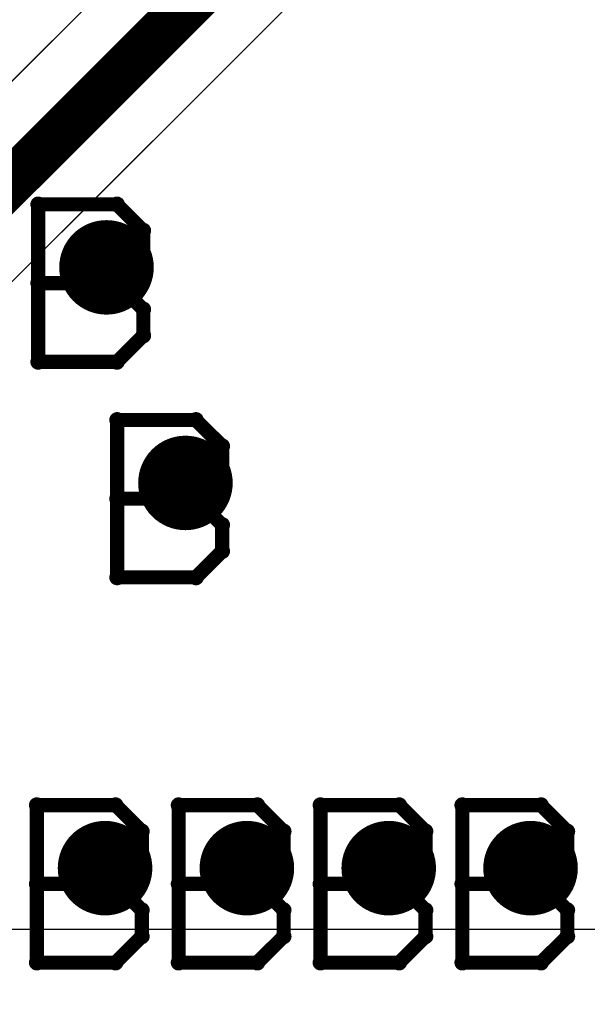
# Model space of a CAD drawing. Extents: x -1.5 to 9, y -3 to 5.
# Tile 83 of 256: x 0.865 to 0.985, y 1.24 to 1.448. Entities that reach past the tile are written whole.
import ezdxf

# ---------------------------------------------------------------- set-up
doc = ezdxf.new("R2010")
doc.units = 0
doc.layers.get('0').update_dxf_attribs({"linetype": 'CONTINUOUS'})
for name, color, linetype in [('qfn16-30-34-a_copper_signal_1', 1, 'CONTINUOUS'), ('qfn16-30-34-a_copper_signal_2', 1, 'CONTINUOUS'), ('qfn16-30-34-a_copper_signal_bot', 5, 'CONTINUOUS'), ('qfn16-30-34-a_copper_signal_top', 1, 'CONTINUOUS'), ('qfn16-30-34-a_drawing_1', 1, 'CONTINUOUS'), ('qfn16-30-34-a_drillmap_1', 1, 'CONTINUOUS'), ('qfn16-30-34-a_pth_drill', 1, 'CONTINUOUS'), ('qfn16-30-34-a_soldermask_bot', 1, 'CONTINUOUS'), ('qfn16-30-34-a_soldermask_top', 1, 'CONTINUOUS')]:
    doc.layers.add(name, color=color, linetype=linetype)

# ---------------------------------------------------------------- blocks, each defined once
blk = doc.blocks.new('D14')
at = {"const_width": 0.1}
blk.add_lwpolyline([(-0.1025, 0), (0.1025, 0)], dxfattribs=at)
blk = doc.blocks.new('D27')
at = {"const_width": 0.104}
blk.add_lwpolyline([(-0.1025, 0), (0.1025, 0)], dxfattribs=at)
blk = doc.blocks.new('D29')
at = {"const_width": 0.01}
blk.add_lwpolyline([(-0.005, 0, 1), (0.005, 0, 1)], format="xyb", close=True, dxfattribs=at)
blk = doc.blocks.new('D34')
at = {"const_width": 0.28}
blk.add_lwpolyline([(-0.055, 0), (0.055, 0)], dxfattribs=at)
blk = doc.blocks.new('D37')
at = {"const_width": 0.282}
blk.add_lwpolyline([(-0.056, 0), (0.056, 0)], dxfattribs=at)
blk = doc.blocks.new('D41')
at = {"const_width": 0.106}
blk.add_lwpolyline([(-0.1035, 0), (0.1035, 0)], dxfattribs=at)
blk = doc.blocks.new('D49')
at = {"const_width": 0.102}
blk.add_lwpolyline([(-0.1035, 0), (0.1035, 0)], dxfattribs=at)
blk = doc.blocks.new('D64')
at = {"const_width": 0.005}
blk.add_lwpolyline([(-0.0025, 0, 1), (0.0025, 0, 1)], format="xyb", close=True, dxfattribs=at)
blk = doc.blocks.new('D69')
at = {"const_width": 0.001667}
blk.add_lwpolyline([(-0.000833, 0, 1), (0.000833, 0, 1)], format="xyb", close=True, dxfattribs=at)
blk = doc.blocks.new('D44')
at = {"const_width": 0.0025}
blk.add_lwpolyline([(-0.00125, 0, 1), (0.00125, 0, 1)], format="xyb", close=True, dxfattribs=at)

msp = doc.modelspace()

# ---------------------------------------------------------------- linework, layer by layer
at = {"layer": 'qfn16-30-34-a_copper_signal_2', "color": 1}
for points in [[(0.935, 1.506749), (0.76564, 1.33739)], [(0.786854, 1.316177), (0.960607, 1.489929)]]:
    msp.add_lwpolyline(points, dxfattribs=at)
at = {"layer": 'qfn16-30-34-a_copper_signal_2', "color": 1, "const_width": 0.01}
msp.add_lwpolyline([(0.766893, 1.317429), (0.95, 1.500536)], dxfattribs=at)
at = {"layer": 'qfn16-30-34-a_copper_signal_top', "color": 1}
for points in [[(0.935, 1.506749), (0.808952, 1.380702)], [(0.825772, 1.355095), (0.960594, 1.489917)], [(1.15, 1.255472), (0.7885, 1.255472), (0.788458, 1.255472), (0.730542, 1.255472), (0.7305, 1.255472), (0.719842, 1.255472), (0.719716, 1.255473), (0.693216, 1.255472)]]:
    msp.add_lwpolyline(points, dxfattribs=at)
at = {"layer": 'qfn16-30-34-a_copper_signal_top', "color": 1, "const_width": 0.01}
msp.add_lwpolyline([(0.815166, 1.365702), (0.95, 1.500536)], dxfattribs=at)
at = {"layer": 'qfn16-30-34-a_drawing_1', "color": 1, "const_width": 0.003}
for points in [[(0.868866, 1.408952), (0.868866, 1.37563)], [(0.885527, 1.408952), (0.868866, 1.408952)], [(0.891081, 1.403399), (0.885527, 1.408952)], [(0.891081, 1.397845), (0.891081, 1.403399)], [(0.885527, 1.392291), (0.891081, 1.397845)], [(0.885527, 1.392291), (0.868866, 1.392291)], [(0.868866, 1.392291), (0.885527, 1.392291)], [(0.891081, 1.386737), (0.885527, 1.392291)], [(0.891081, 1.381184), (0.891081, 1.386737)], [(0.885527, 1.37563), (0.891081, 1.381184)], [(0.868866, 1.37563), (0.885527, 1.37563)], [(0.885559, 1.363328), (0.885559, 1.330006)], [(0.902221, 1.363328), (0.885559, 1.363328)], [(0.907774, 1.357774), (0.902221, 1.363328)], [(0.907774, 1.352221), (0.907774, 1.357774)], [(0.902221, 1.346667), (0.907774, 1.352221)], [(0.902221, 1.346667), (0.885559, 1.346667)], [(0.885559, 1.346667), (0.902221, 1.346667)], [(0.907774, 1.341113), (0.902221, 1.346667)], [(0.907774, 1.335559), (0.907774, 1.341113)], [(0.902221, 1.330006), (0.907774, 1.335559)], [(0.885559, 1.330006), (0.902221, 1.330006)], [(0.868559, 1.2818), (0.868559, 1.248478)], [(0.885221, 1.2818), (0.868559, 1.2818)], [(0.890774, 1.276246), (0.885221, 1.2818)], [(0.898559, 1.2818), (0.898559, 1.248478)], [(0.915221, 1.2818), (0.898559, 1.2818)], [(0.920774, 1.276246), (0.915221, 1.2818)], [(0.928559, 1.2818), (0.928559, 1.248478)], [(0.945221, 1.2818), (0.928559, 1.2818)], [(0.950774, 1.276246), (0.945221, 1.2818)], [(0.958559, 1.2818), (0.958559, 1.248478)], [(0.975221, 1.2818), (0.958559, 1.2818)], [(0.980774, 1.276246), (0.975221, 1.2818)], [(0.890774, 1.270693), (0.890774, 1.276246)], [(0.920774, 1.270693), (0.920774, 1.276246)], [(0.950774, 1.270693), (0.950774, 1.276246)], [(0.980774, 1.270693), (0.980774, 1.276246)], [(0.885221, 1.265139), (0.890774, 1.270693)], [(0.915221, 1.265139), (0.920774, 1.270693)], [(0.945221, 1.265139), (0.950774, 1.270693)], [(0.975221, 1.265139), (0.980774, 1.270693)], [(0.885221, 1.265139), (0.868559, 1.265139)], [(0.868559, 1.265139), (0.885221, 1.265139)], [(0.890774, 1.259585), (0.885221, 1.265139)], [(0.915221, 1.265139), (0.898559, 1.265139)], [(0.898559, 1.265139), (0.915221, 1.265139)], [(0.920774, 1.259585), (0.915221, 1.265139)], [(0.945221, 1.265139), (0.928559, 1.265139)], [(0.928559, 1.265139), (0.945221, 1.265139)], [(0.950774, 1.259585), (0.945221, 1.265139)], [(0.975221, 1.265139), (0.958559, 1.265139)], [(0.958559, 1.265139), (0.975221, 1.265139)], [(0.980774, 1.259585), (0.975221, 1.265139)], [(0.890774, 1.254031), (0.890774, 1.259585)], [(0.920774, 1.254031), (0.920774, 1.259585)], [(0.950774, 1.254031), (0.950774, 1.259585)], [(0.980774, 1.254031), (0.980774, 1.259585)], [(0.885221, 1.248478), (0.890774, 1.254031)], [(0.915221, 1.248478), (0.920774, 1.254031)], [(0.945221, 1.248478), (0.950774, 1.254031)], [(0.975221, 1.248478), (0.980774, 1.254031)], [(0.868559, 1.248478), (0.885221, 1.248478)], [(0.898559, 1.248478), (0.915221, 1.248478)], [(0.928559, 1.248478), (0.945221, 1.248478)], [(0.958559, 1.248478), (0.975221, 1.248478)]]:
    msp.add_lwpolyline(points, dxfattribs=at)
at = {"layer": 'qfn16-30-34-a_drillmap_1', "color": 1, "const_width": 0.005}
for points in [[(0.883306, 1.390624), (0.883306, 1.400624)], [(0.878306, 1.395624), (0.888306, 1.395624)], [(0.9, 1.345), (0.9, 1.355)], [(0.895, 1.35), (0.905, 1.35)], [(0.883, 1.263472), (0.883, 1.273472)], [(0.913, 1.263472), (0.913, 1.273472)], [(0.943, 1.263472), (0.943, 1.273472)], [(0.973, 1.263472), (0.973, 1.273472)], [(0.878, 1.268472), (0.888, 1.268472)], [(0.908, 1.268472), (0.918, 1.268472)], [(0.938, 1.268472), (0.948, 1.268472)], [(0.968, 1.268472), (0.978, 1.268472)]]:
    msp.add_lwpolyline(points, dxfattribs=at)

# ---------------------------------------------------------------- block references
at = {"layer": 'qfn16-30-34-a_copper_signal_1'}
for name, p in [('D27', (1.1025, 1.394472)), ('D29', (0.883306, 1.395624)), ('D29', (0.9, 1.35)), ('D29', (0.883, 1.268472)), ('D29', (0.913, 1.268472)), ('D29', (0.943, 1.268472)), ('D29', (0.973, 1.268472))]:
    msp.add_blockref(name, p, dxfattribs=at)
at = {"layer": 'qfn16-30-34-a_copper_signal_2'}
for name, p in [('D27', (1.1025, 1.394472)), ('D29', (0.883306, 1.395624)), ('D29', (0.9, 1.35)), ('D29', (0.883, 1.268472)), ('D29', (0.913, 1.268472)), ('D29', (0.943, 1.268472)), ('D29', (0.973, 1.268472))]:
    msp.add_blockref(name, p, dxfattribs=at)
at = {"layer": 'qfn16-30-34-a_copper_signal_bot'}
for name, p in [('D27', (1.1025, 1.394472)), ('D29', (0.883306, 1.395624)), ('D29', (0.9, 1.35)), ('D34', (1.15, 1.220472)), ('D29', (0.883, 1.268472)), ('D29', (0.913, 1.268472)), ('D29', (0.943, 1.268472)), ('D29', (0.973, 1.268472))]:
    msp.add_blockref(name, p, dxfattribs=at)
at = {"layer": 'qfn16-30-34-a_copper_signal_top'}
for name, p in [('D27', (1.1025, 1.394472)), ('D29', (0.883306, 1.395624)), ('D29', (0.9, 1.35)), ('D14', (1.1025, 1.305472)), ('D29', (0.883, 1.268472)), ('D29', (0.913, 1.268472)), ('D29', (0.943, 1.268472)), ('D29', (0.973, 1.268472))]:
    msp.add_blockref(name, p, dxfattribs=at)
at = {"layer": 'qfn16-30-34-a_drawing_1'}
for p in [(0.868866, 1.408952), (0.868866, 1.408952), (0.885527, 1.408952), (0.891081, 1.403399), (0.891081, 1.397845), (0.868866, 1.392291), (0.885527, 1.392291), (0.885527, 1.392291), (0.891081, 1.386737), (0.891081, 1.381184), (0.868866, 1.37563), (0.885527, 1.37563), (0.885559, 1.363328), (0.885559, 1.363328), (0.902221, 1.363328), (0.907774, 1.357774), (0.907774, 1.352221), (0.885559, 1.346667), (0.902221, 1.346667), (0.902221, 1.346667), (0.907774, 1.341113), (0.907774, 1.335559), (0.885559, 1.330006), (0.902221, 1.330006), (0.868559, 1.2818), (0.868559, 1.2818), (0.885221, 1.2818), (0.898559, 1.2818), (0.898559, 1.2818), (0.915221, 1.2818), (0.928559, 1.2818), (0.928559, 1.2818), (0.945221, 1.2818), (0.958559, 1.2818), (0.958559, 1.2818), (0.975221, 1.2818), (0.890774, 1.276246), (0.920774, 1.276246), (0.950774, 1.276246), (0.980774, 1.276246), (0.890774, 1.270693), (0.920774, 1.270693), (0.950774, 1.270693), (0.980774, 1.270693), (0.868559, 1.265139), (0.885221, 1.265139), (0.885221, 1.265139), (0.898559, 1.265139), (0.915221, 1.265139), (0.915221, 1.265139), (0.928559, 1.265139), (0.945221, 1.265139), (0.945221, 1.265139), (0.958559, 1.265139), (0.975221, 1.265139), (0.975221, 1.265139), (0.890774, 1.259585), (0.920774, 1.259585), (0.950774, 1.259585), (0.980774, 1.259585), (0.890774, 1.254031), (0.920774, 1.254031), (0.950774, 1.254031), (0.980774, 1.254031), (0.868559, 1.248478), (0.885221, 1.248478), (0.898559, 1.248478), (0.915221, 1.248478), (0.928559, 1.248478), (0.945221, 1.248478), (0.958559, 1.248478), (0.975221, 1.248478)]:
    msp.add_blockref('D69', p, dxfattribs=at)
at = {"layer": 'qfn16-30-34-a_drillmap_1'}
for p in [(0.883306, 1.400624), (0.878306, 1.395624), (0.888306, 1.395624), (0.883306, 1.390624), (0.9, 1.355), (0.895, 1.35), (0.905, 1.35), (0.9, 1.345), (0.883, 1.273472), (0.913, 1.273472), (0.943, 1.273472), (0.973, 1.273472), (0.878, 1.268472), (0.888, 1.268472), (0.908, 1.268472), (0.918, 1.268472), (0.938, 1.268472), (0.948, 1.268472), (0.968, 1.268472), (0.978, 1.268472), (0.883, 1.263472), (0.913, 1.263472), (0.943, 1.263472), (0.973, 1.263472)]:
    msp.add_blockref('D44', p, dxfattribs=at)
at = {"layer": 'qfn16-30-34-a_pth_drill'}
for p in [(0.883306, 1.395624), (0.9, 1.35), (0.883, 1.268472), (0.913, 1.268472), (0.943, 1.268472), (0.973, 1.268472)]:
    msp.add_blockref('D64', p, dxfattribs=at)
at = {"layer": 'qfn16-30-34-a_soldermask_bot'}
for name, p in [('D41', (1.1025, 1.394472)), ('D37', (1.15, 1.220472))]:
    msp.add_blockref(name, p, dxfattribs=at)
at = {"layer": 'qfn16-30-34-a_soldermask_top'}
for name, p in [('D41', (1.1025, 1.394472)), ('D49', (1.1025, 1.305472))]:
    msp.add_blockref(name, p, dxfattribs=at)

doc.saveas('drawing.dxf')
